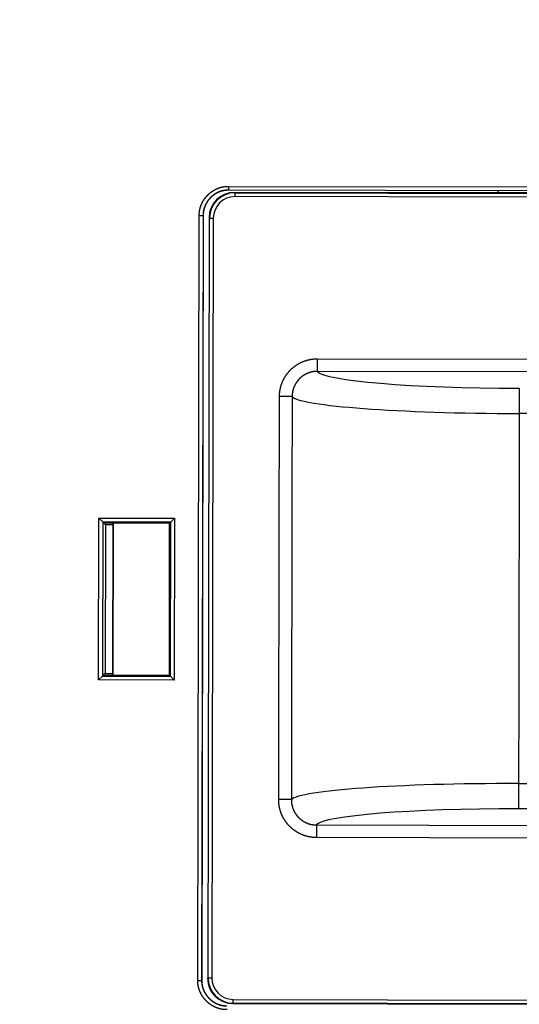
# Model space of a CAD drawing. Header units: millimetres. Extents: x 40090 to 187415, y -53271 to 40260.
# Tile 217 of 256: x 127110 to 127149, y 13837 to 13915. Entities that reach past the tile are written whole.
import ezdxf

# ---------------------------------------------------------------- set-up
doc = ezdxf.new("R2010")
doc.units = ezdxf.units.MM
doc.layers.add('AVM_projektor', color=6, linetype='Continuous')
doc.layers.add('AVM_sp_230VAC', color=170, linetype='Continuous')
doc.styles.add('AVM', font='arial.ttf')
doc.dimstyles.new('AVM-1_50', dxfattribs={"dimscale": 40, "dimtxt": 2.5, "dimasz": 2.5, "dimexe": 1.25, "dimexo": 0.625, "dimtad": 1, "dimdec": 0, "dimrnd": 1, "dimtxsty": 'AVM', "dimcen": 2.5, "dimclrd": 256, "dimclre": 256, "dimclrt": 256, "dimadec": 0, "dimazin": 0, "dimtfac": 1, "dimtdec": 0, "dimtmove": 0, "dimatfit": 3, "dimfxl": 0, "dimarcsym": 0})

# ---------------------------------------------------------------- blocks, each defined once
blk = doc.blocks.new('PT-FW430-bottom')
for p, q in [((81.886, 309.652), (81.886, 265.559)), ((81.893, 309.66), (81.893, 265.559)), ((82.095, 266.061), (82.095, 310.162)), ((82.395, 310.256), (82.395, 266.061)), ((145.805, 266.061), (145.805, 310.256)), ((146.105, 310.162), (146.105, 266.061)), ((146.135, 266.032), (146.135, 310.132)), ((81.586, 265.559), (81.586, 309.353)), ((99.485, 301.564), (99.487, 288.573)), ((128.711, 288.575), (128.711, 301.566)), ((130.704, 301.566), (130.704, 288.575)), ((82.056, 300.35), (82.056, 286.867)), ((95.191, 272.607), (95.189, 291.271)), ((96.185, 291.351), (96.187, 272.607)), ((132.012, 272.609), (132.012, 291.353)), ((133.009, 291.274), (133.009, 272.609)), ((82.056, 286.867), (81.893, 286.867)), ((82.065, 286.858), (81.893, 286.858)), ((82.056, 286.867), (82.065, 286.858)), ((82.065, 286.858), (82.065, 266.032)), ((96.187, 272.607), (95.191, 272.607)), ((132.012, 272.609), (133.009, 272.609)), ((98.185, 270.615), (98.185, 269.618)), ((130.015, 270.617), (130.015, 269.62)), ((82.065, 266.032), (82.095, 266.061)), ((82.095, 266.061), (82.395, 266.061)), ((146.105, 266.061), (145.805, 266.061)), ((146.105, 266.061), (146.135, 266.032)), ((84.094, 264.062), (84.065, 264.032)), ((84.065, 264.032), (144.135, 264.032)), ((84.094, 264.062), (84.094, 264.362)), ((84.094, 264.362), (144.105, 264.362)), ((144.105, 264.062), (84.094, 264.062)), ((144.105, 264.062), (144.105, 264.362)), ((144.135, 264.032), (144.105, 264.062)), ((83.893, 263.56), (144.307, 263.56)), ((83.893, 263.552), (144.307, 263.552)), ((144.307, 263.253), (83.9, 263.253)), ((107.81, 261.348), (108.11, 261.048)), ((107.81, 261.348), (120.59, 261.348)), ((107.81, 255.369), (107.81, 261.348)), ((120.59, 261.348), (120.29, 261.048)), ((120.59, 261.348), (120.59, 255.369)), ((108.201, 260.958), (108.11, 261.048)), ((120.29, 261.048), (108.11, 261.048)), ((108.11, 261.048), (108.11, 255.668)), ((120.199, 260.958), (108.201, 260.958)), ((108.201, 260.958), (108.201, 255.758)), ((120.199, 260.958), (120.29, 261.048)), ((120.199, 255.759), (120.199, 260.958)), ((120.29, 255.668), (120.29, 261.048)), ((108.331, 255.889), (108.2, 255.758)), ((108.201, 256.496), (120.199, 256.496)), ((108.201, 256.467), (120.199, 256.467)), ((108.331, 256.467), (108.331, 255.889)), ((108.331, 255.889), (120.069, 255.889)), ((120.069, 255.889), (120.069, 256.467)), ((120.069, 255.889), (120.199, 255.759)), ((108.11, 255.668), (107.81, 255.369)), ((120.59, 255.369), (107.81, 255.369)), ((108.2, 255.758), (108.11, 255.668)), ((108.11, 255.668), (120.29, 255.668)), ((120.199, 255.759), (120.29, 255.668)), ((120.29, 255.668), (120.59, 255.369))]:
    blk.add_line(p, q)
for centre, major_axis, ratio, start_param, end_param in [((96.094, 288.573), (0.002, -16), 0.087492, 0.064941, 1.570771), ((98.087, 288.574), (0.002, -18), 0.077771, 0.068465, 1.570772), ((130.111, 288.575), (0, -18), 0.077765, 4.712414, 6.214034), ((132.103, 288.575), (0, -16), 0.087486, 4.712419, 6.217555), ((84.065, 266.032), (1.415, 1.415), 0.999695, 2.356352, 3.926844), ((84.095, 266.062), (-1.415, -1.415), 0.999787, 5.49794, 7.068432), ((84.095, 266.062), (1.202, 1.202), 0.999695, 2.356348, 3.92684), ((144.105, 266.062), (1.415, -1.415), 0.999787, 5.497932, 7.068424), ((144.105, 266.062), (-1.202, 1.202), 0.999695, 2.356339, 3.926831), ((144.135, 266.032), (-1.415, 1.415), 0.999695, 2.356336, 3.926828)]:
    blk.add_ellipse(centre, major_axis=major_axis, ratio=ratio, start_param=start_param, end_param=end_param)
for points, start_tangent, end_tangent in [([(97.494, 288.573), (97.501, 288.573), (97.51, 288.573), (97.521, 288.573), (97.535, 288.573), (97.55, 288.573), (97.568, 288.573), (97.587, 288.573), (97.609, 288.573), (97.632, 288.573), (97.658, 288.573), (97.686, 288.573), (97.715, 288.573), (97.747, 288.573), (97.78, 288.573), (97.816, 288.573), (97.853, 288.573), (97.892, 288.573), (97.932, 288.573), (97.975, 288.573), (98.019, 288.573), (98.064, 288.573), (98.111, 288.573), (98.16, 288.573), (98.21, 288.573), (98.262, 288.573), (98.314, 288.573), (98.368, 288.573), (98.424, 288.573), (98.48, 288.573), (98.538, 288.573), (98.596, 288.573), (98.656, 288.573), (98.716, 288.573), (98.777, 288.573), (98.839, 288.573), (98.902, 288.573), (98.965, 288.573), (99.029, 288.573), (99.094, 288.573), (99.159, 288.573), (99.224, 288.573), (99.289, 288.573), (99.355, 288.573), (99.421, 288.573), (99.487, 288.573)], (1, 0.000027), (1, 0.000096)), ([(99.487, 288.573), (105.332, 288.574), (111.176, 288.574), (117.021, 288.574), (122.866, 288.575), (128.711, 288.575)], (1, 0.000059), (1, 0.000059)), ([(128.711, 288.575), (128.777, 288.575), (128.843, 288.575), (128.909, 288.575), (128.974, 288.575), (129.039, 288.575), (129.104, 288.575), (129.169, 288.575), (129.233, 288.575), (129.296, 288.575), (129.359, 288.575), (129.421, 288.575), (129.482, 288.575), (129.542, 288.575), (129.602, 288.575), (129.66, 288.575), (129.718, 288.575), (129.774, 288.575), (129.829, 288.575), (129.884, 288.575), (129.936, 288.575), (129.988, 288.575), (130.038, 288.575), (130.086, 288.575), (130.134, 288.575), (130.179, 288.575), (130.223, 288.575), (130.265, 288.575), (130.306, 288.575), (130.345, 288.575), (130.382, 288.575), (130.417, 288.575), (130.451, 288.575), (130.482, 288.575), (130.512, 288.575), (130.54, 288.575), (130.565, 288.575), (130.589, 288.575), (130.611, 288.575), (130.63, 288.575), (130.648, 288.575), (130.663, 288.575), (130.677, 288.575), (130.688, 288.575), (130.697, 288.575), (130.704, 288.575)], (1, -0.000001), (1, -0.000167)), ([(98.185, 269.618), (98.151, 269.618), (98.117, 269.619), (98.083, 269.62), (98.05, 269.621), (98.016, 269.623), (97.983, 269.625), (97.949, 269.627), (97.916, 269.63), (97.882, 269.633), (97.849, 269.637), (97.816, 269.64), (97.783, 269.645), (97.75, 269.649), (97.717, 269.654), (97.684, 269.66), (97.651, 269.666), (97.618, 269.672), (97.585, 269.678), (97.553, 269.685), (97.52, 269.692), (97.487, 269.7), (97.455, 269.708), (97.422, 269.716), (97.39, 269.725), (97.358, 269.734), (97.325, 269.743), (97.293, 269.753), (97.261, 269.763), (97.229, 269.774), (97.197, 269.785), (97.165, 269.796), (97.134, 269.807), (97.102, 269.819), (97.071, 269.832), (97.039, 269.844), (97.008, 269.857), (96.978, 269.871), (96.947, 269.884), (96.917, 269.898), (96.886, 269.913), (96.856, 269.927), (96.826, 269.942), (96.797, 269.957), (96.767, 269.973), (96.738, 269.989), (96.709, 270.005), (96.68, 270.022), (96.651, 270.039), (96.622, 270.056), (96.594, 270.074), (96.566, 270.091), (96.538, 270.11), (96.51, 270.128), (96.482, 270.147), (96.454, 270.166), (96.427, 270.186), (96.4, 270.206), (96.373, 270.226), (96.346, 270.246), (96.32, 270.267), (96.293, 270.288), (96.267, 270.31), (96.241, 270.332), (96.216, 270.354), (96.191, 270.376), (96.166, 270.398), (96.141, 270.421), (96.117, 270.444), (96.092, 270.467), (96.069, 270.491), (96.045, 270.515), (96.022, 270.538), (95.999, 270.563), (95.976, 270.587), (95.954, 270.612), (95.931, 270.637), (95.91, 270.662), (95.888, 270.688), (95.867, 270.713), (95.846, 270.739), (95.825, 270.766), (95.804, 270.792), (95.784, 270.819), (95.764, 270.846), (95.745, 270.873), (95.725, 270.9), (95.706, 270.928), (95.688, 270.956), (95.669, 270.984), (95.651, 271.013), (95.633, 271.042), (95.616, 271.07), (95.598, 271.1), (95.582, 271.129), (95.565, 271.158), (95.549, 271.188), (95.533, 271.217), (95.518, 271.247), (95.503, 271.277), (95.488, 271.307), (95.474, 271.337), (95.46, 271.367), (95.446, 271.398), (95.433, 271.429), (95.42, 271.459), (95.407, 271.49), (95.395, 271.521), (95.383, 271.552), (95.371, 271.584), (95.36, 271.615), (95.349, 271.647), (95.338, 271.679), (95.328, 271.71), (95.318, 271.742), (95.309, 271.775), (95.3, 271.807), (95.291, 271.839), (95.283, 271.872), (95.274, 271.905), (95.267, 271.938), (95.259, 271.971), (95.252, 272.004), (95.246, 272.037), (95.239, 272.07), (95.234, 272.103), (95.228, 272.137), (95.223, 272.17), (95.218, 272.203), (95.214, 272.237), (95.21, 272.27), (95.206, 272.304), (95.203, 272.337), (95.2, 272.371), (95.198, 272.404), (95.196, 272.438), (95.194, 272.472), (95.193, 272.505), (95.192, 272.539), (95.191, 272.573), (95.191, 272.607)], (-1, -0.000071), (-0.000107, 1)), ([(96.187, 272.607), (96.187, 272.58), (96.188, 272.554), (96.189, 272.528), (96.19, 272.502), (96.191, 272.475), (96.193, 272.449), (96.195, 272.423), (96.198, 272.397), (96.2, 272.371), (96.204, 272.345), (96.207, 272.319), (96.211, 272.293), (96.215, 272.267), (96.22, 272.241), (96.225, 272.216), (96.23, 272.19), (96.236, 272.164), (96.242, 272.138), (96.248, 272.113), (96.255, 272.088), (96.261, 272.062), (96.269, 272.037), (96.276, 272.012), (96.284, 271.987), (96.292, 271.963), (96.301, 271.938), (96.31, 271.913), (96.319, 271.889), (96.328, 271.865), (96.338, 271.841), (96.348, 271.817), (96.359, 271.793), (96.369, 271.769), (96.38, 271.746), (96.392, 271.722), (96.404, 271.699), (96.416, 271.676), (96.428, 271.653), (96.441, 271.63), (96.454, 271.607), (96.467, 271.584), (96.48, 271.562), (96.494, 271.54), (96.509, 271.517), (96.523, 271.496), (96.538, 271.474), (96.553, 271.452), (96.568, 271.431), (96.584, 271.41), (96.599, 271.389), (96.615, 271.369), (96.632, 271.349), (96.648, 271.329), (96.665, 271.309), (96.682, 271.289), (96.699, 271.27), (96.717, 271.251), (96.735, 271.232), (96.753, 271.213), (96.771, 271.194), (96.79, 271.176), (96.809, 271.158), (96.828, 271.14), (96.847, 271.123), (96.867, 271.106), (96.887, 271.088), (96.907, 271.072), (96.927, 271.055), (96.948, 271.039), (96.969, 271.023), (96.99, 271.007), (97.011, 270.991), (97.032, 270.976), (97.054, 270.961), (97.075, 270.947), (97.097, 270.933), (97.119, 270.919), (97.141, 270.905), (97.164, 270.892), (97.186, 270.879), (97.209, 270.866), (97.232, 270.853), (97.255, 270.841), (97.278, 270.829), (97.301, 270.818), (97.325, 270.807), (97.348, 270.796), (97.372, 270.785), (97.396, 270.775), (97.42, 270.765), (97.444, 270.755), (97.469, 270.745), (97.494, 270.736), (97.518, 270.727), (97.543, 270.719), (97.568, 270.711), (97.593, 270.703), (97.618, 270.695), (97.644, 270.688), (97.669, 270.681), (97.694, 270.675), (97.719, 270.669), (97.745, 270.663), (97.77, 270.658), (97.796, 270.652), (97.821, 270.648), (97.847, 270.643), (97.872, 270.639), (97.898, 270.635), (97.924, 270.632), (97.95, 270.629), (97.976, 270.626), (98.002, 270.623), (98.027, 270.621), (98.054, 270.619), (98.08, 270.618), (98.106, 270.617), (98.132, 270.616), (98.158, 270.616), (98.185, 270.615)], (-0.002703, -0.999996), (0.999997, 0.002566)), ([(130.015, 270.617), (130.042, 270.618), (130.068, 270.618), (130.094, 270.619), (130.12, 270.62), (130.147, 270.621), (130.173, 270.623), (130.199, 270.625), (130.225, 270.628), (130.251, 270.631), (130.277, 270.634), (130.303, 270.637), (130.329, 270.641), (130.355, 270.645), (130.381, 270.65), (130.406, 270.655), (130.432, 270.66), (130.458, 270.666), (130.484, 270.671), (130.509, 270.678), (130.535, 270.684), (130.56, 270.691), (130.585, 270.698), (130.61, 270.706), (130.635, 270.714), (130.66, 270.722), (130.684, 270.73), (130.709, 270.739), (130.733, 270.748), (130.757, 270.758), (130.781, 270.767), (130.805, 270.777), (130.829, 270.788), (130.853, 270.798), (130.877, 270.809), (130.9, 270.82), (130.923, 270.832), (130.947, 270.844), (130.97, 270.856), (130.993, 270.869), (131.016, 270.882), (131.038, 270.895), (131.061, 270.908), (131.083, 270.922), (131.105, 270.936), (131.127, 270.951), (131.149, 270.965), (131.171, 270.98), (131.192, 270.995), (131.213, 271.011), (131.234, 271.027), (131.254, 271.043), (131.275, 271.059), (131.295, 271.075), (131.315, 271.092), (131.335, 271.109), (131.354, 271.126), (131.373, 271.144), (131.392, 271.161), (131.411, 271.179), (131.43, 271.198), (131.448, 271.216), (131.466, 271.235), (131.484, 271.254), (131.502, 271.273), (131.519, 271.293), (131.536, 271.313), (131.553, 271.333), (131.57, 271.353), (131.586, 271.373), (131.602, 271.394), (131.618, 271.415), (131.634, 271.436), (131.649, 271.458), (131.664, 271.479), (131.679, 271.501), (131.693, 271.522), (131.707, 271.544), (131.721, 271.566), (131.734, 271.589), (131.747, 271.611), (131.76, 271.634), (131.773, 271.656), (131.785, 271.679), (131.797, 271.703), (131.809, 271.726), (131.82, 271.749), (131.831, 271.773), (131.842, 271.797), (131.852, 271.821), (131.862, 271.845), (131.872, 271.869), (131.882, 271.893), (131.891, 271.918), (131.9, 271.943), (131.908, 271.968), (131.917, 271.993), (131.924, 272.018), (131.932, 272.043), (131.939, 272.068), (131.946, 272.093), (131.953, 272.118), (131.959, 272.144), (131.965, 272.169), (131.97, 272.194), (131.975, 272.22), (131.98, 272.245), (131.985, 272.271), (131.989, 272.297), (131.993, 272.322), (131.996, 272.348), (131.999, 272.374), (132.002, 272.4), (132.005, 272.426), (132.007, 272.452), (132.009, 272.478), (132.01, 272.504), (132.011, 272.53), (132.012, 272.556), (132.012, 272.583), (132.012, 272.609)], (0.999997, -0.002447), (-0.002822, 0.999996)), ([(133.009, 272.609), (133.009, 272.577), (133.008, 272.546), (133.007, 272.514), (133.006, 272.483), (133.005, 272.452), (133.003, 272.42), (133.001, 272.389), (132.998, 272.358), (132.995, 272.327), (132.992, 272.296), (132.989, 272.265), (132.985, 272.234), (132.981, 272.203), (132.977, 272.172), (132.972, 272.141), (132.967, 272.11), (132.962, 272.08), (132.956, 272.049), (132.95, 272.018), (132.944, 271.988), (132.937, 271.957), (132.93, 271.927), (132.923, 271.897), (132.915, 271.866), (132.907, 271.836), (132.899, 271.806), (132.89, 271.776), (132.882, 271.746), (132.872, 271.716), (132.863, 271.686), (132.853, 271.656), (132.843, 271.626), (132.832, 271.596), (132.821, 271.566), (132.81, 271.537), (132.799, 271.508), (132.787, 271.478), (132.775, 271.45), (132.763, 271.421), (132.75, 271.392), (132.737, 271.364), (132.724, 271.335), (132.711, 271.307), (132.697, 271.279), (132.683, 271.251), (132.669, 271.223), (132.654, 271.196), (132.639, 271.169), (132.624, 271.141), (132.609, 271.114), (132.593, 271.087), (132.577, 271.061), (132.561, 271.034), (132.544, 271.008), (132.527, 270.981), (132.51, 270.955), (132.493, 270.929), (132.475, 270.903), (132.457, 270.878), (132.439, 270.852), (132.42, 270.827), (132.401, 270.802), (132.382, 270.777), (132.363, 270.752), (132.343, 270.727), (132.323, 270.703), (132.303, 270.679), (132.282, 270.655), (132.261, 270.631), (132.241, 270.608), (132.219, 270.585), (132.198, 270.562), (132.177, 270.539), (132.155, 270.517), (132.133, 270.494), (132.111, 270.473), (132.088, 270.451), (132.066, 270.429), (132.043, 270.408), (132.02, 270.387), (131.996, 270.367), (131.973, 270.346), (131.949, 270.326), (131.925, 270.306), (131.901, 270.286), (131.877, 270.267), (131.852, 270.247), (131.827, 270.228), (131.802, 270.21), (131.777, 270.191), (131.752, 270.173), (131.726, 270.155), (131.7, 270.137), (131.674, 270.119), (131.648, 270.102), (131.621, 270.085), (131.594, 270.068), (131.568, 270.052), (131.54, 270.036), (131.513, 270.02), (131.486, 270.004), (131.459, 269.989), (131.431, 269.974), (131.403, 269.96), (131.376, 269.945), (131.348, 269.931), (131.32, 269.918), (131.291, 269.904), (131.263, 269.891), (131.235, 269.878), (131.206, 269.866), (131.177, 269.853), (131.149, 269.842), (131.12, 269.83), (131.091, 269.819), (131.062, 269.808), (131.032, 269.797), (131.003, 269.787), (130.973, 269.776), (130.944, 269.767), (130.914, 269.757), (130.884, 269.748), (130.854, 269.739), (130.824, 269.73), (130.793, 269.722), (130.763, 269.714), (130.732, 269.706), (130.702, 269.699), (130.671, 269.692), (130.64, 269.685), (130.609, 269.679), (130.578, 269.673), (130.547, 269.667), (130.516, 269.662), (130.485, 269.657), (130.454, 269.652), (130.423, 269.647), (130.392, 269.643), (130.361, 269.64), (130.33, 269.636), (130.298, 269.633), (130.267, 269.63), (130.236, 269.628), (130.204, 269.626), (130.173, 269.624), (130.141, 269.622), (130.11, 269.621), (130.079, 269.62), (130.047, 269.62), (130.015, 269.62)], (0.00001, -1), (-1, -0.00005)), ([(98.185, 270.615), (99.094, 270.616), (100.003, 270.616), (100.913, 270.616), (101.822, 270.616), (102.732, 270.616), (103.641, 270.616), (104.551, 270.616), (105.46, 270.616), (106.37, 270.616), (107.279, 270.616), (108.189, 270.616), (109.098, 270.616), (110.007, 270.616), (110.917, 270.616), (111.826, 270.616), (112.736, 270.616), (113.645, 270.616), (114.555, 270.616), (115.464, 270.617), (116.374, 270.617), (117.283, 270.617), (118.192, 270.617), (119.102, 270.617), (120.011, 270.617), (120.921, 270.617), (121.83, 270.617), (122.74, 270.617), (123.649, 270.617), (124.559, 270.617), (125.468, 270.617), (126.378, 270.617), (127.287, 270.617), (128.196, 270.617), (129.106, 270.617), (130.015, 270.617)], (1, 0.00006), (1, 0.00006)), ([(130.015, 269.62), (127.893, 269.62), (125.771, 269.619), (123.649, 269.619), (121.527, 269.619), (119.405, 269.619), (117.283, 269.619), (115.161, 269.619), (113.039, 269.619), (110.917, 269.619), (108.795, 269.618), (106.673, 269.618), (104.551, 269.618), (102.429, 269.618), (100.307, 269.618), (98.185, 269.618)], (-1, -0.00006), (-1, -0.00006)), ([(83.9, 263.253), (83.87, 263.252), (83.839, 263.252), (83.809, 263.253), (83.779, 263.253), (83.748, 263.255), (83.718, 263.256), (83.688, 263.258), (83.658, 263.261), (83.628, 263.264), (83.598, 263.267), (83.568, 263.271), (83.538, 263.276), (83.508, 263.28), (83.478, 263.286), (83.448, 263.291), (83.419, 263.297), (83.389, 263.304), (83.359, 263.31), (83.33, 263.318), (83.3, 263.325), (83.271, 263.334), (83.242, 263.342), (83.213, 263.351), (83.184, 263.36), (83.155, 263.37), (83.127, 263.38), (83.098, 263.391), (83.07, 263.401), (83.042, 263.413), (83.014, 263.424), (82.987, 263.436), (82.959, 263.448), (82.932, 263.461), (82.905, 263.474), (82.878, 263.487), (82.851, 263.501), (82.824, 263.515), (82.798, 263.529), (82.772, 263.544), (82.746, 263.559), (82.72, 263.575), (82.694, 263.59), (82.668, 263.607), (82.643, 263.623), (82.618, 263.64), (82.593, 263.657), (82.568, 263.675), (82.543, 263.692), (82.519, 263.711), (82.495, 263.729), (82.471, 263.748), (82.447, 263.767), (82.424, 263.786), (82.401, 263.806), (82.378, 263.826), (82.355, 263.846), (82.333, 263.866), (82.311, 263.887), (82.289, 263.907), (82.268, 263.929), (82.247, 263.95), (82.226, 263.972), (82.205, 263.994), (82.184, 264.016), (82.164, 264.038), (82.144, 264.061), (82.125, 264.084), (82.106, 264.107), (82.086, 264.131), (82.068, 264.155), (82.049, 264.179), (82.031, 264.203), (82.013, 264.228), (81.995, 264.252), (81.978, 264.277), (81.961, 264.303), (81.944, 264.328), (81.928, 264.354), (81.912, 264.379), (81.897, 264.405), (81.881, 264.431), (81.866, 264.458), (81.852, 264.484), (81.838, 264.511), (81.824, 264.538), (81.81, 264.565), (81.797, 264.592), (81.785, 264.619), (81.772, 264.647), (81.76, 264.674), (81.748, 264.702), (81.737, 264.73), (81.726, 264.759), (81.716, 264.787), (81.705, 264.816), (81.696, 264.845), (81.686, 264.874), (81.677, 264.903), (81.668, 264.932), (81.66, 264.961), (81.652, 264.99), (81.645, 265.02), (81.638, 265.049), (81.632, 265.079), (81.626, 265.108), (81.62, 265.138), (81.615, 265.168), (81.61, 265.197), (81.606, 265.227), (81.602, 265.257), (81.598, 265.287), (81.595, 265.317), (81.592, 265.347), (81.59, 265.377), (81.588, 265.408), (81.587, 265.438), (81.586, 265.468), (81.586, 265.498), (81.586, 265.529), (81.586, 265.559)], (-0.999666, -0.025833), (0.022062, 0.999757)), ([(81.586, 265.559), (81.616, 265.559), (81.645, 265.559), (81.674, 265.559), (81.701, 265.559), (81.728, 265.559), (81.753, 265.559), (81.777, 265.559), (81.798, 265.559), (81.819, 265.559), (81.837, 265.559), (81.852, 265.559), (81.866, 265.559), (81.877, 265.559), (81.885, 265.559), (81.89, 265.559)], (1, 0), (1, 0)), ([(81.886, 265.561), (81.885, 265.54), (81.885, 265.52), (81.885, 265.501), (81.885, 265.482), (81.886, 265.463), (81.886, 265.444), (81.887, 265.425), (81.888, 265.406), (81.89, 265.387), (81.891, 265.368), (81.893, 265.349), (81.895, 265.33), (81.897, 265.311), (81.899, 265.292), (81.901, 265.273), (81.904, 265.255), (81.907, 265.236), (81.91, 265.217), (81.913, 265.198), (81.917, 265.179), (81.92, 265.161), (81.924, 265.142), (81.928, 265.123), (81.933, 265.105), (81.937, 265.086), (81.942, 265.068), (81.947, 265.049), (81.952, 265.031), (81.957, 265.012), (81.962, 264.994), (81.968, 264.975), (81.974, 264.957), (81.98, 264.939), (81.986, 264.92), (81.992, 264.902), (81.999, 264.884), (82.006, 264.866), (82.012, 264.848), (82.02, 264.831), (82.027, 264.813), (82.034, 264.795), (82.042, 264.778), (82.049, 264.76), (82.057, 264.743), (82.065, 264.726), (82.073, 264.708), (82.082, 264.691), (82.09, 264.674), (82.099, 264.657), (82.108, 264.64), (82.117, 264.624), (82.126, 264.607), (82.135, 264.59), (82.145, 264.574), (82.155, 264.557), (82.164, 264.541), (82.174, 264.525), (82.184, 264.508), (82.195, 264.492), (82.205, 264.476), (82.216, 264.46), (82.227, 264.444), (82.238, 264.428), (82.249, 264.413), (82.26, 264.397), (82.271, 264.382), (82.283, 264.366), (82.294, 264.351), (82.306, 264.336), (82.318, 264.321), (82.33, 264.306), (82.342, 264.291), (82.354, 264.276), (82.367, 264.262), (82.379, 264.247), (82.392, 264.233), (82.404, 264.219), (82.417, 264.205), (82.43, 264.191), (82.443, 264.177), (82.457, 264.163), (82.47, 264.15), (82.483, 264.136), (82.497, 264.123), (82.511, 264.11), (82.524, 264.097), (82.538, 264.084), (82.552, 264.071), (82.567, 264.058), (82.581, 264.046), (82.595, 264.033), (82.61, 264.021), (82.625, 264.008), (82.639, 263.996), (82.654, 263.984), (82.67, 263.972), (82.685, 263.961), (82.7, 263.949), (82.715, 263.937), (82.731, 263.926), (82.747, 263.915), (82.762, 263.904), (82.778, 263.893), (82.794, 263.882), (82.81, 263.872), (82.826, 263.861), (82.842, 263.851), (82.858, 263.841), (82.874, 263.831), (82.891, 263.821), (82.907, 263.812), (82.924, 263.802), (82.94, 263.793), (82.957, 263.784), (82.974, 263.775), (82.991, 263.766), (83.007, 263.757), (83.024, 263.749), (83.041, 263.74), (83.059, 263.732), (83.076, 263.724), (83.093, 263.716), (83.11, 263.709), (83.128, 263.701), (83.145, 263.694), (83.163, 263.687), (83.181, 263.68), (83.199, 263.673), (83.216, 263.666), (83.234, 263.66), (83.252, 263.653), (83.271, 263.647), (83.289, 263.641), (83.307, 263.635), (83.325, 263.63), (83.344, 263.624), (83.362, 263.619), (83.381, 263.614), (83.4, 263.609), (83.418, 263.604), (83.437, 263.6), (83.456, 263.595), (83.474, 263.591), (83.493, 263.587), (83.512, 263.584), (83.531, 263.58), (83.55, 263.577), (83.568, 263.574), (83.587, 263.571), (83.606, 263.568), (83.625, 263.566), (83.644, 263.564), (83.663, 263.561), (83.682, 263.56), (83.701, 263.558), (83.72, 263.556), (83.739, 263.555), (83.758, 263.554), (83.777, 263.553), (83.796, 263.552), (83.816, 263.552), (83.834, 263.552), (83.853, 263.552), (83.873, 263.552), (83.894, 263.552)], (-0.025529, -0.999674), (0.999674, 0.025527)), ([(81.893, 265.559), (81.891, 265.559), (81.89, 265.559), (81.888, 265.559), (81.887, 265.559), (81.886, 265.559)], (-1, 0), (-1, 0)), ([(81.893, 265.561), (81.893, 265.55), (81.893, 265.541), (81.893, 265.531), (81.893, 265.522), (81.893, 265.513), (81.894, 265.504), (81.894, 265.495), (81.894, 265.486), (81.895, 265.476), (81.895, 265.467), (81.896, 265.458), (81.896, 265.449), (81.897, 265.439), (81.897, 265.43), (81.898, 265.421), (81.898, 265.412), (81.899, 265.403), (81.9, 265.393), (81.901, 265.384), (81.901, 265.375), (81.902, 265.366), (81.903, 265.357), (81.904, 265.347), (81.905, 265.338), (81.906, 265.329), (81.907, 265.32), (81.908, 265.311), (81.91, 265.302), (81.911, 265.292), (81.912, 265.283), (81.913, 265.274), (81.915, 265.265), (81.916, 265.256), (81.918, 265.247), (81.919, 265.238), (81.921, 265.228), (81.922, 265.219), (81.924, 265.21), (81.925, 265.201), (81.927, 265.192), (81.929, 265.183), (81.93, 265.174), (81.932, 265.165), (81.934, 265.156), (81.936, 265.147), (81.938, 265.138), (81.94, 265.129), (81.942, 265.12), (81.944, 265.111), (81.946, 265.102), (81.948, 265.093), (81.95, 265.084), (81.953, 265.075), (81.955, 265.066), (81.957, 265.057), (81.959, 265.048), (81.962, 265.039), (81.964, 265.03), (81.967, 265.021), (81.969, 265.012), (81.972, 265.003), (81.974, 264.994), (81.977, 264.986), (81.98, 264.977), (81.982, 264.968), (81.985, 264.959), (81.988, 264.95), (81.991, 264.942), (81.994, 264.933), (81.997, 264.924), (82, 264.915), (82.003, 264.906), (82.006, 264.898), (82.009, 264.889), (82.012, 264.88), (82.015, 264.872), (82.018, 264.863), (82.021, 264.854), (82.025, 264.846), (82.028, 264.837), (82.031, 264.828), (82.035, 264.82), (82.038, 264.811), (82.042, 264.803), (82.045, 264.794), (82.049, 264.786), (82.052, 264.777), (82.056, 264.769), (82.06, 264.76), (82.063, 264.752), (82.067, 264.743), (82.071, 264.735), (82.075, 264.726), (82.079, 264.718), (82.082, 264.71), (82.086, 264.701), (82.09, 264.693), (82.094, 264.685), (82.098, 264.676), (82.103, 264.668), (82.107, 264.66), (82.111, 264.652), (82.115, 264.643), (82.119, 264.635), (82.124, 264.627), (82.128, 264.619), (82.132, 264.611), (82.137, 264.603), (82.141, 264.594), (82.146, 264.586), (82.15, 264.578), (82.155, 264.57), (82.159, 264.562), (82.164, 264.554), (82.169, 264.546), (82.173, 264.538), (82.178, 264.53), (82.183, 264.522), (82.188, 264.515), (82.192, 264.507), (82.197, 264.499), (82.202, 264.491), (82.207, 264.483), (82.212, 264.476), (82.217, 264.468), (82.222, 264.46), (82.227, 264.452), (82.232, 264.445), (82.238, 264.437), (82.243, 264.429), (82.248, 264.422), (82.253, 264.414), (82.259, 264.407), (82.264, 264.399), (82.269, 264.392), (82.275, 264.384), (82.28, 264.377), (82.286, 264.369), (82.291, 264.362), (82.297, 264.354), (82.302, 264.347), (82.308, 264.34), (82.314, 264.332), (82.319, 264.325), (82.325, 264.318), (82.331, 264.311), (82.337, 264.303), (82.342, 264.296), (82.348, 264.289), (82.354, 264.282), (82.36, 264.275), (82.366, 264.268), (82.372, 264.261), (82.378, 264.254), (82.384, 264.247), (82.39, 264.24), (82.396, 264.233), (82.402, 264.226), (82.409, 264.219), (82.415, 264.212), (82.421, 264.205), (82.427, 264.199), (82.434, 264.192), (82.44, 264.185), (82.446, 264.178), (82.453, 264.172), (82.459, 264.165), (82.466, 264.159), (82.472, 264.152), (82.479, 264.145), (82.485, 264.139), (82.492, 264.132), (82.498, 264.126), (82.505, 264.12), (82.512, 264.113), (82.518, 264.107), (82.525, 264.1), (82.532, 264.094), (82.539, 264.088), (82.545, 264.082), (82.552, 264.075), (82.559, 264.069), (82.566, 264.063), (82.573, 264.057), (82.58, 264.051), (82.587, 264.045), (82.594, 264.039), (82.601, 264.033), (82.608, 264.027), (82.615, 264.021), (82.622, 264.015), (82.629, 264.009), (82.637, 264.003), (82.644, 263.998), (82.651, 263.992), (82.658, 263.986), (82.666, 263.981), (82.673, 263.975), (82.68, 263.969), (82.688, 263.964), (82.695, 263.958), (82.702, 263.953), (82.71, 263.947), (82.717, 263.942), (82.725, 263.936), (82.732, 263.931), (82.74, 263.926), (82.747, 263.92), (82.755, 263.915), (82.763, 263.91), (82.77, 263.904), (82.778, 263.899), (82.785, 263.894), (82.793, 263.889), (82.801, 263.884), (82.809, 263.879), (82.816, 263.874), (82.824, 263.869), (82.832, 263.864), (82.84, 263.859), (82.848, 263.854), (82.856, 263.85), (82.864, 263.845), (82.872, 263.84), (82.879, 263.835), (82.887, 263.831), (82.895, 263.826), (82.903, 263.822), (82.911, 263.817), (82.92, 263.812), (82.928, 263.808), (82.936, 263.804), (82.944, 263.799), (82.952, 263.795), (82.96, 263.79), (82.968, 263.786), (82.977, 263.782), (82.985, 263.778), (82.993, 263.774), (83.001, 263.769), (83.01, 263.765), (83.018, 263.761), (83.026, 263.757), (83.035, 263.753), (83.043, 263.749), (83.051, 263.745), (83.06, 263.742), (83.068, 263.738), (83.076, 263.734), (83.085, 263.73), (83.093, 263.726), (83.102, 263.723), (83.11, 263.719), (83.119, 263.716), (83.127, 263.712), (83.136, 263.708), (83.144, 263.705), (83.153, 263.702), (83.162, 263.698), (83.17, 263.695), (83.179, 263.691), (83.188, 263.688), (83.196, 263.685), (83.205, 263.682), (83.214, 263.679), (83.222, 263.675), (83.231, 263.672), (83.24, 263.669), (83.248, 263.666), (83.257, 263.663), (83.266, 263.661), (83.275, 263.658), (83.283, 263.655), (83.292, 263.652), (83.301, 263.649), (83.31, 263.647), (83.319, 263.644), (83.328, 263.641), (83.337, 263.639), (83.345, 263.636), (83.354, 263.634), (83.363, 263.631), (83.372, 263.629), (83.381, 263.626), (83.39, 263.624), (83.399, 263.622), (83.408, 263.619), (83.417, 263.617), (83.426, 263.615), (83.435, 263.613), (83.444, 263.611), (83.453, 263.609), (83.462, 263.607), (83.471, 263.605), (83.48, 263.603), (83.489, 263.601), (83.498, 263.599), (83.507, 263.597), (83.516, 263.596), (83.525, 263.594), (83.534, 263.592), (83.543, 263.591), (83.552, 263.589), (83.562, 263.587), (83.571, 263.586), (83.58, 263.584), (83.589, 263.583), (83.598, 263.582), (83.607, 263.58), (83.616, 263.579), (83.626, 263.578), (83.635, 263.576), (83.644, 263.575), (83.653, 263.574), (83.662, 263.573), (83.671, 263.572), (83.681, 263.571), (83.69, 263.57), (83.699, 263.569), (83.708, 263.568), (83.717, 263.567), (83.727, 263.567), (83.736, 263.566), (83.745, 263.565), (83.754, 263.565), (83.763, 263.564), (83.773, 263.563), (83.782, 263.563), (83.791, 263.562), (83.8, 263.562), (83.81, 263.561), (83.819, 263.561), (83.828, 263.561), (83.837, 263.561), (83.846, 263.56), (83.855, 263.56), (83.864, 263.56), (83.874, 263.56), (83.884, 263.56), (83.894, 263.56)], (0.006472, -0.999979), (0.999979, -0.006472)), ([(144.305, 263.552), (144.327, 263.552), (144.347, 263.552), (144.366, 263.552), (144.384, 263.552), (144.403, 263.552), (144.422, 263.553), (144.442, 263.554), (144.461, 263.555), (144.48, 263.556), (144.499, 263.558), (144.518, 263.56), (144.537, 263.561), (144.556, 263.563), (144.574, 263.566), (144.593, 263.568), (144.612, 263.571), (144.631, 263.574), (144.65, 263.577), (144.669, 263.58), (144.687, 263.584), (144.706, 263.587), (144.725, 263.591), (144.743, 263.595), (144.762, 263.6), (144.78, 263.604), (144.799, 263.609), (144.818, 263.613), (144.836, 263.619), (144.855, 263.624), (144.873, 263.629), (144.891, 263.635), (144.91, 263.641), (144.928, 263.647), (144.946, 263.653), (144.964, 263.659), (144.982, 263.666), (145, 263.672), (145.018, 263.679), (145.036, 263.686), (145.054, 263.694), (145.071, 263.701), (145.089, 263.708), (145.106, 263.716), (145.124, 263.724), (145.141, 263.732), (145.158, 263.74), (145.175, 263.749), (145.192, 263.757), (145.209, 263.766), (145.226, 263.775), (145.243, 263.784), (145.26, 263.793), (145.276, 263.802), (145.293, 263.812), (145.309, 263.821), (145.326, 263.831), (145.342, 263.841), (145.358, 263.851), (145.375, 263.862), (145.391, 263.872), (145.407, 263.883), (145.422, 263.893), (145.438, 263.904), (145.454, 263.915), (145.47, 263.927), (145.485, 263.938), (145.501, 263.95), (145.516, 263.961), (145.531, 263.973), (145.546, 263.985), (145.561, 263.997), (145.576, 264.009), (145.59, 264.021), (145.605, 264.033), (145.619, 264.046), (145.634, 264.059), (145.648, 264.071), (145.662, 264.084), (145.676, 264.097), (145.69, 264.11), (145.703, 264.123), (145.717, 264.137), (145.73, 264.15), (145.744, 264.164), (145.757, 264.177), (145.77, 264.191), (145.783, 264.205), (145.796, 264.219), (145.809, 264.234), (145.821, 264.248), (145.834, 264.262), (145.846, 264.277), (145.858, 264.292), (145.87, 264.306), (145.882, 264.321), (145.894, 264.336), (145.906, 264.352), (145.918, 264.367), (145.929, 264.382), (145.941, 264.398), (145.952, 264.413), (145.963, 264.429), (145.974, 264.445), (145.984, 264.461), (145.995, 264.477), (146.005, 264.493), (146.016, 264.509), (146.026, 264.525), (146.036, 264.541), (146.046, 264.558), (146.055, 264.574), (146.065, 264.591), (146.074, 264.607), (146.083, 264.624), (146.092, 264.641), (146.101, 264.657), (146.109, 264.674), (146.118, 264.691), (146.126, 264.708), (146.134, 264.725), (146.142, 264.743), (146.15, 264.76), (146.158, 264.777), (146.166, 264.795), (146.173, 264.812), (146.18, 264.83), (146.187, 264.848), (146.194, 264.865), (146.201, 264.883), (146.207, 264.901), (146.213, 264.919), (146.22, 264.937), (146.226, 264.956), (146.231, 264.974), (146.237, 264.992), (146.243, 265.011), (146.248, 265.029), (146.253, 265.048), (146.258, 265.066), (146.262, 265.085), (146.267, 265.104), (146.271, 265.122), (146.275, 265.141), (146.279, 265.16), (146.283, 265.179), (146.286, 265.198), (146.29, 265.216), (146.293, 265.235), (146.296, 265.254), (146.298, 265.273), (146.301, 265.292), (146.303, 265.311), (146.305, 265.33), (146.307, 265.349), (146.309, 265.368), (146.31, 265.387), (146.312, 265.406), (146.313, 265.425), (146.314, 265.444), (146.314, 265.463), (146.315, 265.482), (146.315, 265.501), (146.315, 265.52), (146.315, 265.54), (146.314, 265.561)], (0.999674, -0.025529), (-0.025527, 0.999674)), ([(144.306, 263.56), (144.316, 263.56), (144.326, 263.56), (144.336, 263.56), (144.345, 263.56), (144.354, 263.56), (144.363, 263.561), (144.372, 263.561), (144.381, 263.561), (144.39, 263.561), (144.4, 263.562), (144.409, 263.562), (144.418, 263.563), (144.427, 263.563), (144.436, 263.564), (144.446, 263.565), (144.455, 263.565), (144.464, 263.566), (144.473, 263.567), (144.483, 263.567), (144.492, 263.568), (144.501, 263.569), (144.51, 263.57), (144.519, 263.571), (144.529, 263.572), (144.538, 263.573), (144.547, 263.574), (144.556, 263.575), (144.565, 263.576), (144.574, 263.578), (144.584, 263.579), (144.593, 263.58), (144.602, 263.582), (144.611, 263.583), (144.62, 263.584), (144.629, 263.586), (144.638, 263.587), (144.647, 263.589), (144.657, 263.591), (144.666, 263.592), (144.675, 263.594), (144.684, 263.596), (144.693, 263.597), (144.702, 263.599), (144.711, 263.601), (144.72, 263.603), (144.729, 263.605), (144.738, 263.607), (144.747, 263.609), (144.756, 263.611), (144.765, 263.613), (144.774, 263.615), (144.783, 263.617), (144.792, 263.619), (144.801, 263.622), (144.81, 263.624), (144.819, 263.626), (144.828, 263.629), (144.837, 263.631), (144.846, 263.634), (144.854, 263.636), (144.863, 263.639), (144.872, 263.641), (144.881, 263.644), (144.89, 263.647), (144.899, 263.649), (144.908, 263.652), (144.916, 263.655), (144.925, 263.658), (144.934, 263.661), (144.943, 263.663), (144.951, 263.666), (144.96, 263.669), (144.969, 263.672), (144.978, 263.675), (144.986, 263.679), (144.995, 263.682), (145.004, 263.685), (145.012, 263.688), (145.021, 263.691), (145.03, 263.695), (145.038, 263.698), (145.047, 263.702), (145.055, 263.705), (145.064, 263.708), (145.072, 263.712), (145.081, 263.716), (145.09, 263.719), (145.098, 263.723), (145.107, 263.726), (145.115, 263.73), (145.123, 263.734), (145.132, 263.738), (145.14, 263.742), (145.149, 263.745), (145.157, 263.749), (145.165, 263.753), (145.174, 263.757), (145.182, 263.761), (145.19, 263.765), (145.199, 263.769), (145.207, 263.774), (145.215, 263.778), (145.223, 263.782), (145.232, 263.786), (145.24, 263.79), (145.248, 263.795), (145.256, 263.799), (145.264, 263.804), (145.272, 263.808), (145.28, 263.812), (145.288, 263.817), (145.296, 263.822), (145.304, 263.826), (145.312, 263.831), (145.32, 263.835), (145.328, 263.84), (145.336, 263.845), (145.344, 263.85), (145.352, 263.854), (145.36, 263.859), (145.368, 263.864), (145.376, 263.869), (145.383, 263.874), (145.391, 263.879), (145.399, 263.884), (145.407, 263.889), (145.414, 263.894), (145.422, 263.899), (145.43, 263.904), (145.437, 263.91), (145.445, 263.915), (145.453, 263.92), (145.46, 263.926), (145.468, 263.931), (145.475, 263.936), (145.483, 263.942), (145.49, 263.947), (145.498, 263.953), (145.505, 263.958), (145.512, 263.964), (145.52, 263.969), (145.527, 263.975), (145.534, 263.981), (145.542, 263.986), (145.549, 263.992), (145.556, 263.998), (145.563, 264.003), (145.57, 264.009), (145.578, 264.015), (145.585, 264.021), (145.592, 264.027), (145.599, 264.033), (145.606, 264.039), (145.613, 264.045), (145.62, 264.051), (145.627, 264.057), (145.634, 264.063), (145.641, 264.069), (145.648, 264.075), (145.654, 264.082), (145.661, 264.088), (145.668, 264.094), (145.675, 264.1), (145.682, 264.107), (145.688, 264.113), (145.695, 264.12), (145.702, 264.126), (145.708, 264.132), (145.715, 264.139), (145.721, 264.145), (145.728, 264.152), (145.734, 264.159), (145.741, 264.165), (145.747, 264.172), (145.754, 264.178), (145.76, 264.185), (145.766, 264.192), (145.773, 264.199), (145.779, 264.205), (145.785, 264.212), (145.791, 264.219), (145.797, 264.226), (145.804, 264.233), (145.81, 264.24), (145.816, 264.247), (145.822, 264.254), (145.828, 264.261), (145.834, 264.268), (145.84, 264.275), (145.846, 264.282), (145.852, 264.289), (145.857, 264.296), (145.863, 264.303), (145.869, 264.311), (145.875, 264.318), (145.881, 264.325), (145.886, 264.332), (145.892, 264.34), (145.897, 264.347), (145.903, 264.354), (145.909, 264.362), (145.914, 264.369), (145.92, 264.377), (145.925, 264.384), (145.93, 264.392), (145.936, 264.399), (145.941, 264.407), (145.946, 264.414), (145.952, 264.422), (145.957, 264.429), (145.962, 264.437), (145.967, 264.445), (145.973, 264.452), (145.978, 264.46), (145.983, 264.468), (145.988, 264.476), (145.993, 264.483), (145.998, 264.491), (146.003, 264.499), (146.007, 264.507), (146.012, 264.515), (146.017, 264.522), (146.022, 264.53), (146.027, 264.538), (146.031, 264.546), (146.036, 264.554), (146.041, 264.562), (146.045, 264.57), (146.05, 264.578), (146.054, 264.586), (146.059, 264.594), (146.063, 264.603), (146.068, 264.611), (146.072, 264.619), (146.076, 264.627), (146.081, 264.635), (146.085, 264.643), (146.089, 264.652), (146.093, 264.66), (146.097, 264.668), (146.101, 264.676), (146.105, 264.685), (146.109, 264.693), (146.113, 264.701), (146.117, 264.71), (146.121, 264.718), (146.125, 264.726), (146.129, 264.735), (146.133, 264.743), (146.137, 264.752), (146.14, 264.76), (146.144, 264.769), (146.148, 264.777), (146.151, 264.786), (146.155, 264.794), (146.158, 264.803), (146.162, 264.811), (146.165, 264.82), (146.169, 264.828), (146.172, 264.837), (146.175, 264.846), (146.179, 264.854), (146.182, 264.863), (146.185, 264.872), (146.188, 264.88), (146.191, 264.889), (146.194, 264.898), (146.197, 264.906), (146.2, 264.915), (146.203, 264.924), (146.206, 264.933), (146.209, 264.942), (146.212, 264.95), (146.215, 264.959), (146.217, 264.968), (146.22, 264.977), (146.223, 264.986), (146.225, 264.994), (146.228, 265.003), (146.231, 265.012), (146.233, 265.021), (146.236, 265.03), (146.238, 265.039), (146.24, 265.048), (146.243, 265.057), (146.245, 265.066), (146.247, 265.075), (146.25, 265.084), (146.252, 265.093), (146.254, 265.102), (146.256, 265.111), (146.258, 265.12), (146.26, 265.129), (146.262, 265.138), (146.264, 265.147), (146.266, 265.156), (146.268, 265.165), (146.269, 265.174), (146.271, 265.183), (146.273, 265.192), (146.275, 265.201), (146.276, 265.21), (146.278, 265.219), (146.279, 265.228), (146.281, 265.238), (146.282, 265.247), (146.284, 265.256), (146.285, 265.265), (146.286, 265.274), (146.288, 265.283), (146.289, 265.292), (146.29, 265.302), (146.291, 265.311), (146.293, 265.32), (146.294, 265.329), (146.295, 265.338), (146.296, 265.347), (146.297, 265.357), (146.298, 265.366), (146.298, 265.375), (146.299, 265.384), (146.3, 265.393), (146.301, 265.403), (146.301, 265.412), (146.302, 265.421), (146.303, 265.43), (146.303, 265.439), (146.304, 265.449), (146.304, 265.458), (146.305, 265.467), (146.305, 265.476), (146.306, 265.486), (146.306, 265.495), (146.306, 265.504), (146.306, 265.513), (146.307, 265.522), (146.307, 265.531), (146.307, 265.541), (146.307, 265.55), (146.307, 265.561)], (0.999979, 0.006472), (0.006472, 0.999979)), ([(146.614, 265.567), (146.614, 265.537), (146.614, 265.506), (146.614, 265.476), (146.613, 265.445), (146.612, 265.415), (146.61, 265.385), (146.608, 265.355), (146.606, 265.325), (146.603, 265.295), (146.599, 265.264), (146.595, 265.235), (146.591, 265.205), (146.586, 265.175), (146.581, 265.145), (146.576, 265.115), (146.57, 265.086), (146.563, 265.056), (146.556, 265.026), (146.549, 264.997), (146.541, 264.967), (146.533, 264.938), (146.525, 264.909), (146.516, 264.88), (146.506, 264.851), (146.497, 264.822), (146.487, 264.793), (146.476, 264.765), (146.465, 264.737), (146.454, 264.709), (146.443, 264.681), (146.431, 264.653), (146.418, 264.626), (146.406, 264.599), (146.393, 264.571), (146.379, 264.545), (146.366, 264.518), (146.352, 264.491), (146.337, 264.465), (146.323, 264.439), (146.308, 264.412), (146.292, 264.387), (146.276, 264.361), (146.26, 264.335), (146.244, 264.31), (146.227, 264.285), (146.21, 264.26), (146.192, 264.235), (146.174, 264.21), (146.156, 264.186), (146.138, 264.162), (146.119, 264.138), (146.1, 264.114), (146.081, 264.091), (146.061, 264.067), (146.041, 264.045), (146.021, 264.022), (146.001, 264), (145.98, 263.978), (145.959, 263.956), (145.938, 263.935), (145.917, 263.913), (145.895, 263.892), (145.873, 263.872), (145.851, 263.851), (145.828, 263.831), (145.806, 263.811), (145.783, 263.792), (145.76, 263.772), (145.736, 263.753), (145.712, 263.734), (145.688, 263.716), (145.664, 263.698), (145.639, 263.68), (145.614, 263.662), (145.589, 263.645), (145.564, 263.628), (145.539, 263.611), (145.513, 263.595), (145.487, 263.579), (145.461, 263.563), (145.435, 263.548), (145.409, 263.533), (145.383, 263.519), (145.356, 263.505), (145.329, 263.491), (145.302, 263.477), (145.275, 263.464), (145.248, 263.451), (145.22, 263.439), (145.192, 263.427), (145.164, 263.415), (145.136, 263.404), (145.108, 263.393), (145.08, 263.382), (145.051, 263.372), (145.022, 263.362), (144.993, 263.353), (144.964, 263.344), (144.935, 263.335), (144.906, 263.327), (144.876, 263.319), (144.847, 263.312), (144.817, 263.305), (144.788, 263.299), (144.758, 263.292), (144.729, 263.287), (144.699, 263.282), (144.669, 263.277), (144.639, 263.272), (144.61, 263.268), (144.58, 263.265), (144.55, 263.262), (144.52, 263.259), (144.489, 263.257), (144.459, 263.255), (144.429, 263.254), (144.399, 263.253), (144.368, 263.252), (144.338, 263.252), (144.307, 263.253)], (0.025833, -0.999666), (-0.999757, 0.022062)), ([(83.893, 263.56), (83.893, 263.558), (83.893, 263.557), (83.893, 263.555), (83.893, 263.554), (83.893, 263.552)], (0, -1), (0, -1)), ([(83.9, 263.253), (83.9, 263.283), (83.899, 263.312), (83.898, 263.341), (83.897, 263.368), (83.897, 263.395), (83.896, 263.42), (83.895, 263.443), (83.895, 263.465), (83.894, 263.485), (83.894, 263.503), (83.893, 263.519), (83.893, 263.533), (83.893, 263.544), (83.893, 263.552), (83.893, 263.557)], (-0.025824, 0.999667), (-0.025824, 0.999667)), ([(144.307, 263.56), (144.307, 263.558), (144.307, 263.557), (144.307, 263.555), (144.307, 263.554), (144.307, 263.552)], (0, -1), (0, -1)), ([(144.307, 263.253), (144.307, 263.283), (144.307, 263.312), (144.307, 263.341), (144.307, 263.368), (144.307, 263.395), (144.307, 263.42), (144.307, 263.443), (144.307, 263.465), (144.307, 263.485), (144.307, 263.503), (144.307, 263.519), (144.307, 263.533), (144.307, 263.544), (144.307, 263.552), (144.307, 263.557)], (0, 1), (0, 1))]:
    blk.add_spline(points, degree=3, dxfattribs=dict(start_tangent=start_tangent, end_tangent=end_tangent))

msp = doc.modelspace()

# ---------------------------------------------------------------- block references
at = {"layer": 'AVM_projektor', "rotation": 269.8895464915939}
msp.add_blockref('PT-FW430-bottom', (126860.867, 13983.842), dxfattribs=at)

# ---------------------------------------------------------------- leaders
at = {"layer": 'AVM_sp_230VAC', "annotation_type": 0, "has_hookline": 1, "hookline_direction": 1, "text_width": 4020.464}
msp.add_leader([(131449.048, 14076.425), (131197.281, 10693.379), (131097.281, 10693.379)], dimstyle='AVM-1_50', override={"dimgap": 0.625, "dimtad": 0}, dxfattribs=at)

doc.saveas('drawing.dxf')
